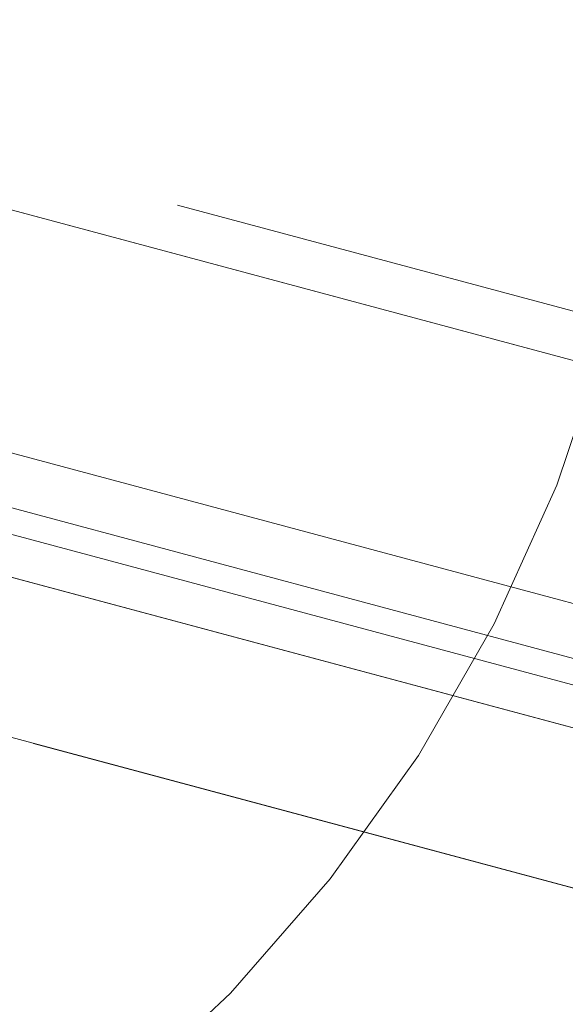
# Model space of a CAD drawing. Header units: millimetres. Extents: x -62314 to 79800, y -34032 to 28340.
# Tile 47 of 85: x 47039 to 47303, y -24193 to -23716. Entities that reach past the tile are written whole.
import ezdxf
from ezdxf.enums import TextEntityAlignment as Align

# ---------------------------------------------------------------- set-up
doc = ezdxf.new("R2010")
doc.units = ezdxf.units.MM
doc.header["$LTSCALE"] = 508
doc.linetypes.add('Dash Style-6', pattern=[1.04164, 0.625, -0.20828, 0.06943, -0.13893])
for name, color, linetype, lineweight in [('(00) tekening-stramien-algemeen', 7, 'Dash Style-6', 0), ('(00) tekening-verwijzing', 33, 'Fence_Line', 0), ('(00) tekst-tekening verwijzing', 8, 'Continuous', 0), ('None', 7, 'Continuous', 0)]:
    doc.layers.add(name, color=color, linetype=linetype, lineweight=lineweight)
doc.styles.add('Arial Bold (bold)', font='Arial Bold')
doc.linetypes.add('Fence_Line', pattern='A,0,[1,Fence_Line.shx,S=0.19685,R=0,X=0,Y=-0.441942],-5', length=5)

# ---------------------------------------------------------------- blocks, each defined once
blk = doc.blocks.new('Group-87-1')
at = {"layer": 'None', "color": 17, "lineweight": 0, "transparency": 33554687}
blk.add_line((1731.01, 222.5), (2629.01, 222.5), dxfattribs=at)
at = {"layer": 'None', "color": 17, "lineweight": 0, "transparency": 33554687, "flags": 128}
for points in [[(0.02, 330), (3310, 330), (3310, 255), (0.02, 255)], [(12.01, 255), (3297.99, 255), (3297.99, 83), (12.01, 83)], [(12.01, 235), (3297.99, 235), (3297.99, 196.8), (12.01, 196.8)], [(17.01, 83), (3292.99, 83), (3292.99, -215.53), (17.01, -215.53)]]:
    blk.add_lwpolyline(points, close=True, dxfattribs=at)
blk = doc.blocks.new('bu-b-02')
at = {"layer": 'None', "color": 17, "transparency": 33554687}
blk.add_blockref('Group-87-1', (0, 0), dxfattribs=at)
blk = doc.blocks.new('blok b-v0-gevel_constructie')
at = {"layer": 'None', "color": 17, "transparency": 33554687, "rotation": 180}
blk.add_blockref('bu-b-02', (6930, 330), dxfattribs=at)
blk = doc.blocks.new('blok B 00')
at = {"layer": 'None', "color": 17, "transparency": 33554687}
blk.add_blockref('blok b-v0-gevel_constructie', (47480.01, -0.02), dxfattribs=at)
blk = doc.blocks.new('Group-174-1')
at = {"layer": '(00) tekening-verwijzing', "color": 7, "linetype": 'Continuous', "lineweight": 0, "flags": 128}
blk.add_lwpolyline([(681.28, 70.27), (676.57, -3.18), (664.69, -75.82), (645.74, -146.94), (619.91, -215.86), (587.45, -281.92), (548.68, -344.48), (503.96, -402.93), (453.72, -456.72), (398.45, -505.33), (338.69, -548.29), (275, -585.18)], dxfattribs=at)
at = {"layer": '(00) tekst-tekening verwijzing', "color": 17, "style": 'Arial Bold (bold)'}
blk.add_attdef('det._verw.', text='', height=176.04, dxfattribs=at).set_placement((681.04, -667.63), align=Align.BOTTOM_LEFT)
blk = doc.blocks.new('00-detail aanduiding')
at = {"layer": 'None', "color": 17, "transparency": 33554687}
blk.add_blockref('Group-174-1', (0, 0), dxfattribs=at)
at = {"layer": 'None', "color": 0, "flags": 1}
blk.add_attdef('det._verw.', (-818.63, -668.53), '', height=0.18, dxfattribs=at)
blk = doc.blocks.new('Group-175-1')
at = {"layer": 'None', "color": 17, "transparency": 33554687, "rotation": 345}
blk.add_blockref('00-detail aanduiding', (-116749.76, -66077.64), dxfattribs=at)
blk = doc.blocks.new('Group-195-1')
at = {"layer": '(00) tekening-stramien-algemeen', "color": 2, "lineweight": 0, "transparency": 33554687}
for p, q in [((71038.03, -10800), (-1886.06, -10800)), ((71038.03, -11070), (-1886.06, -11070))]:
    blk.add_line(p, q, dxfattribs=at)
blk = doc.blocks.new('Stramien blok B')
at = {"layer": 'None', "color": 17, "transparency": 33554687}
blk.add_blockref('Group-195-1', (0, 0), dxfattribs=at)

msp = doc.modelspace()

# ---------------------------------------------------------------- block references
at = {"layer": 'None', "color": 17, "transparency": 33554687}
for name, p, rotation in [('Stramien blok B', (0, 0), 344.9999645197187), ('blok B 00', (-3125.94, -10622.93), 344.9999999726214)]:
    msp.add_blockref(name, p, dxfattribs=dict(at, rotation=rotation))
msp.add_blockref('Group-175-1', (163395.98, 42314.6), dxfattribs=at)

doc.saveas('drawing.dxf')
